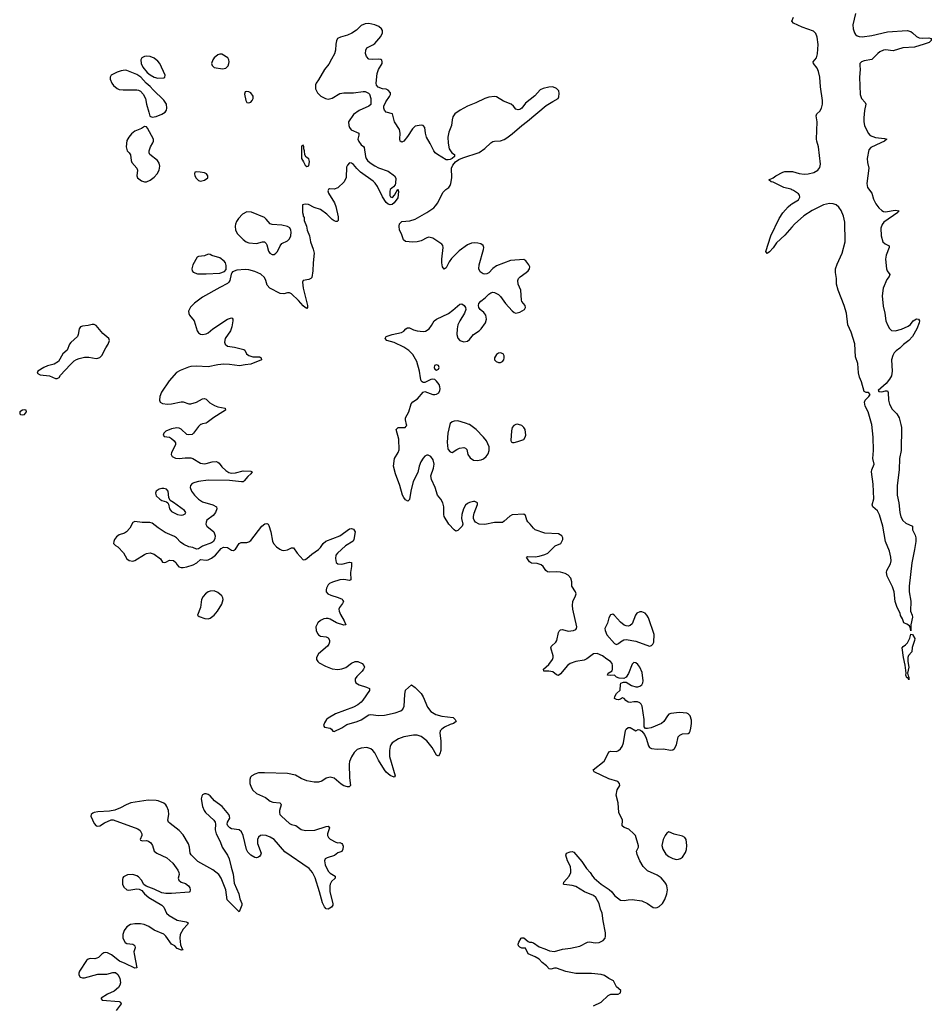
# Model space of a CAD drawing. Header units: inches. Extents: x 1449224 to 1618377, y 389895 to 532950.
# Tile 94 of 105: x 1592021 to 1601443, y 484007 to 494185. Entities that reach past the tile are written whole.
import ezdxf

# ---------------------------------------------------------------- set-up
doc = ezdxf.new("R2010")
doc.units = ezdxf.units.IN
doc.header["$MEASUREMENT"] = 0
for name, color, linetype in [('B5498', 7, 'Continuous'), ('B5499', 7, 'Continuous'), ('B6408', 7, 'Continuous'), ('B6409', 7, 'Continuous')]:
    doc.layers.add(name, color=color, linetype=linetype)

msp = doc.modelspace()

# ---------------------------------------------------------------- linework, layer by layer
at = {"layer": 'B5498', "color": 6, "elevation": 500}
for points in [[(1593892, 490000), (1593890, 489999), (1593870, 489979), (1593819, 489910), (1593802, 489898), (1593770, 489893), (1593750, 489898), (1593690, 489952), (1593670, 489962), (1593646, 489966), (1593590, 489956), (1593531, 489930), (1593511, 489910), (1593503, 489890), (1593515, 489875), (1593570, 489868), (1593590, 489856), (1593617, 489830), (1593630, 489810), (1593630, 489790), (1593590, 489712), (1593587, 489690), (1593597, 489670), (1593630, 489651), (1593670, 489648), (1593730, 489657), (1593790, 489655), (1593810, 489649), (1593890, 489602), (1593930, 489594), (1593950, 489596), (1594010, 489615), (1594050, 489618), (1594070, 489612), (1594082, 489602), (1594110, 489562), (1594150, 489523), (1594184, 489504), (1594210, 489498), (1594250, 489501), (1594330, 489520), (1594410, 489517), (1594425, 489510), (1594411, 489490), (1594378, 489462), (1594341, 489419), (1594330, 489409), (1594314, 489406), (1594190, 489422), (1593970, 489425), (1593870, 489412), (1593830, 489402), (1593804, 489390), (1593788, 489370), (1593784, 489350), (1593798, 489310), (1593828, 489270), (1593870, 489228), (1593910, 489202), (1594018, 489170), (1594054, 489150), (1594058, 489130), (1594044, 489090), (1594019, 489061), (1593956, 489010), (1593947, 488990), (1593946, 488970), (1593956, 488950), (1594026, 488890), (1594036, 488870), (1594041, 488850), (1594037, 488823), (1594025, 488790), (1594004, 488776), (1593910, 488741), (1593870, 488714), (1593850, 488713), (1593810, 488729), (1593770, 488735), (1593718, 488758), (1593683, 488783), (1593640, 488830), (1593622, 488842), (1593523, 488883), (1593451, 488931), (1593390, 488979), (1593367, 488987), (1593287, 488987), (1593210, 488998), (1593190, 488986), (1593158, 488930), (1593124, 488890), (1593104, 488876), (1593050, 488861), (1593020, 488840), (1593001, 488810), (1592993, 488790), (1592992, 488770), (1593010, 488750), (1593036, 488736), (1593095, 488675), (1593130, 488610), (1593153, 488593), (1593190, 488589), (1593210, 488596), (1593310, 488658), (1593330, 488667), (1593370, 488674), (1593410, 488660), (1593478, 488610), (1593498, 488578), (1593514, 488574), (1593530, 488578), (1593570, 488599), (1593610, 488595), (1593634, 488574), (1593649, 488549), (1593667, 488530), (1593690, 488523), (1593710, 488523), (1593750, 488529), (1593813, 488550), (1593853, 488570), (1593890, 488604), (1593950, 488599), (1593970, 488602), (1594003, 488617), (1594046, 488650), (1594103, 488717), (1594129, 488731), (1594170, 488727), (1594210, 488701), (1594230, 488696), (1594250, 488711), (1594290, 488770), (1594310, 488782), (1594370, 488779), (1594390, 488787), (1594410, 488802), (1594522, 488950), (1594553, 488973), (1594576, 488976), (1594590, 488971), (1594597, 488957), (1594618, 488890), (1594634, 488794), (1594645, 488770), (1594676, 488736), (1594710, 488710), (1594730, 488701), (1594750, 488699), (1594790, 488703), (1594830, 488725), (1594850, 488726), (1594890, 488670), (1594950, 488601), (1594970, 488603), (1594990, 488615), (1595041, 488659), (1595110, 488708), (1595131, 488730), (1595158, 488770), (1595186, 488794), (1595330, 488850), (1595430, 488921), (1595450, 488924), (1595470, 488917), (1595490, 488890), (1595473, 488810), (1595466, 488794), (1595390, 488746), (1595305, 488670), (1595290, 488650), (1595284, 488616), (1595292, 488572), (1595310, 488560), (1595350, 488558), (1595430, 488578), (1595452, 488572), (1595452, 488532), (1595440, 488470), (1595444, 488396), (1595430, 488386), (1595370, 488397), (1595330, 488395), (1595253, 488370), (1595224, 488356), (1595210, 488343), (1595193, 488310), (1595190, 488290), (1595190, 488270), (1595207, 488250), (1595236, 488236), (1595313, 488213), (1595353, 488193), (1595362, 488182), (1595367, 488170), (1595357, 488150), (1595327, 488110), (1595321, 488090), (1595323, 488070), (1595335, 488035), (1595376, 487970), (1595393, 487930), (1595370, 487926), (1595295, 487950), (1595230, 487989), (1595210, 487995), (1595190, 487996), (1595165, 487990), (1595130, 487973), (1595102, 487950), (1595083, 487910), (1595086, 487870), (1595100, 487840), (1595110, 487825), (1595130, 487813), (1595190, 487806), (1595210, 487796), (1595222, 487770), (1595222, 487750), (1595215, 487730), (1595202, 487710), (1595109, 487630), (1595089, 487590), (1595090, 487570), (1595101, 487550), (1595116, 487536), (1595182, 487502), (1595250, 487476), (1595310, 487466), (1595350, 487473), (1595393, 487487), (1595450, 487532), (1595490, 487552), (1595516, 487550), (1595559, 487530), (1595579, 487510), (1595585, 487490), (1595576, 487470), (1595559, 487450), (1595505, 487395), (1595490, 487370), (1595487, 487350), (1595495, 487330), (1595530, 487310), (1595606, 487286), (1595637, 487270), (1595638, 487250), (1595568, 487150), (1595551, 487129), (1595517, 487103), (1595470, 487079), (1595285, 487010), (1595210, 486965), (1595192, 486950), (1595170, 486917), (1595162, 486890), (1595170, 486871), (1595230, 486860), (1595244, 486850), (1595256, 486830), (1595270, 486826), (1595350, 486866), (1595401, 486899), (1595510, 486930), (1595552, 486948), (1595630, 487000), (1595650, 487002), (1595730, 486993), (1595790, 486997), (1595900, 487020), (1595959, 487041), (1595981, 487059), (1595995, 487090), (1596000, 487210), (1596007, 487253), (1596070, 487310), (1596110, 487281), (1596170, 487219), (1596190, 487184), (1596237, 487077), (1596270, 487032), (1596323, 487003), (1596385, 486985), (1596502, 486970), (1596523, 486950), (1596531, 486929), (1596505, 486910), (1596470, 486900), (1596411, 486870), (1596383, 486850), (1596368, 486832), (1596365, 486810), (1596374, 486730), (1596373, 486630), (1596365, 486595), (1596350, 486573), (1596330, 486581), (1596283, 486663), (1596229, 486729), (1596170, 486774), (1596130, 486790), (1596090, 486790), (1595990, 486772), (1595937, 486750), (1595872, 486710), (1595857, 486690), (1595850, 486670), (1595844, 486630), (1595843, 486570), (1595903, 486370), (1595890, 486353), (1595850, 486371), (1595810, 486406), (1595790, 486430), (1595730, 486530), (1595690, 486607), (1595671, 486631), (1595650, 486647), (1595610, 486660), (1595550, 486655), (1595510, 486641), (1595477, 486610), (1595450, 486566), (1595430, 486515), (1595425, 486490), (1595429, 486349), (1595439, 486270), (1595426, 486254), (1595410, 486254), (1595370, 486266), (1595342, 486282), (1595270, 486343), (1595230, 486354), (1595190, 486345), (1595145, 486315), (1595110, 486302), (1595064, 486304), (1594990, 486317), (1594930, 486340), (1594870, 486374), (1594789, 486391), (1594550, 486400), (1594490, 486398), (1594450, 486386), (1594422, 486370), (1594407, 486353), (1594399, 486330), (1594400, 486290), (1594413, 486250), (1594430, 486222), (1594470, 486185), (1594563, 486143), (1594610, 486105), (1594636, 486096), (1594708, 486088), (1594719, 486079), (1594724, 486070), (1594706, 486010), (1594705, 485990), (1594711, 485970), (1594726, 485950), (1594810, 485876), (1594830, 485866), (1594874, 485854), (1594930, 485814), (1594975, 485805), (1595072, 485808), (1595190, 485846), (1595210, 485847), (1595222, 485830), (1595204, 485770), (1595204, 485750), (1595213, 485730), (1595230, 485715), (1595290, 485682), (1595310, 485675), (1595330, 485678), (1595350, 485670), (1595359, 485659), (1595363, 485643), (1595362, 485610), (1595352, 485588), (1595310, 485573), (1595275, 485545), (1595198, 485522), (1595179, 485510), (1595172, 485490), (1595178, 485450), (1595210, 485383), (1595230, 485363), (1595282, 485330), (1595282, 485310), (1595245, 485275), (1595230, 485250), (1595226, 485230), (1595228, 485168), (1595259, 485050), (1595259, 485030), (1595245, 485010), (1595210, 484989), (1595190, 484994), (1595170, 485013), (1595150, 485054), (1595121, 485170), (1595075, 485315), (1595047, 485370), (1595012, 485412), (1594763, 485583), (1594650, 485711), (1594610, 485736), (1594570, 485750), (1594530, 485754), (1594510, 485750), (1594490, 485736), (1594478, 485710), (1594479, 485670), (1594516, 485570), (1594510, 485550), (1594502, 485538), (1594490, 485526), (1594470, 485520), (1594450, 485524), (1594410, 485550), (1594380, 485580), (1594366, 485606), (1594332, 485752), (1594314, 485790), (1594289, 485809), (1594210, 485822), (1594192, 485830), (1594181, 485841), (1594173, 485850), (1594167, 485870), (1594170, 485890), (1594193, 485930), (1594191, 485950), (1594182, 485970), (1594113, 486053), (1594033, 486110), (1593990, 486163), (1593970, 486176), (1593950, 486183), (1593930, 486181), (1593910, 486171), (1593902, 486158), (1593898, 486130), (1593909, 486050), (1593926, 486010), (1593940, 485990), (1594026, 485910), (1594040, 485890), (1594046, 485870), (1594043, 485810), (1594052, 485770), (1594092, 485690), (1594115, 485630), (1594168, 485548), (1594187, 485510), (1594205, 485425), (1594229, 485351), (1594239, 485259), (1594286, 485150), (1594297, 485097), (1594316, 485050), (1594317, 485030), (1594290, 484962), (1594165, 485085), (1594150, 485190), (1594103, 485310), (1594078, 485350), (1594017, 485397), (1593863, 485483), (1593792, 485552), (1593782, 485570), (1593776, 485630), (1593767, 485667), (1593710, 485759), (1593670, 485805), (1593575, 485875), (1593560, 485890), (1593552, 485910), (1593563, 485970), (1593559, 486010), (1593543, 486050), (1593530, 486070), (1593510, 486085), (1593452, 486110), (1593430, 486115), (1593350, 486117), (1593170, 486089), (1593120, 486070), (1593062, 486038), (1593006, 486014), (1592950, 486004), (1592830, 485997), (1592790, 485991), (1592776, 485984), (1592759, 485970), (1592757, 485950), (1592790, 485876), (1592811, 485851), (1592830, 485848), (1592850, 485853), (1592897, 485883), (1592967, 485913), (1592987, 485913), (1593241, 485821), (1593265, 485805), (1593285, 485770), (1593285, 485750), (1593266, 485710), (1593270, 485703), (1593290, 485695), (1593330, 485699), (1593353, 485693), (1593375, 485675), (1593393, 485650), (1593411, 485590), (1593438, 485570), (1593542, 485522), (1593604, 485464), (1593655, 485395), (1593667, 485370), (1593670, 485350), (1593660, 485310), (1593665, 485290), (1593690, 485270), (1593734, 485254), (1593764, 485230), (1593778, 485210), (1593783, 485190), (1593779, 485170), (1593773, 485167), (1593590, 485151), (1593530, 485153), (1593490, 485160), (1593410, 485198), (1593327, 485227), (1593305, 485245), (1593279, 485290), (1593250, 485325), (1593230, 485336), (1593190, 485347), (1593136, 485344), (1593094, 485326), (1593086, 485314), (1593083, 485297), (1593085, 485250), (1593099, 485219), (1593130, 485190), (1593150, 485187), (1593230, 485201), (1593257, 485197), (1593284, 485184), (1593310, 485148), (1593354, 485110), (1593490, 485030), (1593510, 485010), (1593540, 484950), (1593565, 484925), (1593650, 484878), (1593740, 484860), (1593761, 484850), (1593757, 484830), (1593710, 484785), (1593681, 484730), (1593677, 484690), (1593683, 484623), (1593700, 484580), (1593711, 484570), (1593693, 484567), (1593650, 484585), (1593625, 484610), (1593590, 484630), (1593530, 484712), (1593510, 484732), (1593410, 484773), (1593355, 484810), (1593306, 484830), (1593270, 484838), (1593210, 484840), (1593167, 484830), (1593130, 484808), (1593100, 484770), (1593088, 484730), (1593088, 484690), (1593110, 484645), (1593130, 484635), (1593189, 484629), (1593202, 484622), (1593212, 484610), (1593213, 484590), (1593202, 484550), (1593204, 484530), (1593230, 484384), (1593210, 484380), (1593110, 484430), (1593051, 484451), (1592970, 484519), (1592930, 484540), (1592910, 484542), (1592890, 484538), (1592870, 484526), (1592834, 484490), (1592818, 484482), (1592798, 484478), (1592750, 484479), (1592730, 484473), (1592710, 484461), (1592640, 484350), (1592632, 484330), (1592632, 484312), (1592646, 484286), (1592670, 484280), (1592690, 484280), (1592830, 484319), (1592922, 484318), (1592985, 484335), (1593010, 484335), (1593036, 484316), (1593056, 484276), (1593062, 484230), (1593056, 484204), (1593041, 484179), (1592997, 484143), (1592928, 484110), (1592862, 484070), (1592862, 484062), (1592874, 484050), (1593050, 484036), (1593064, 484030), (1593069, 484010), (1593017, 483943)], [(1597950, 483990), (1598032, 484030), (1598103, 484097), (1598131, 484111), (1598206, 484110), (1598230, 484127), (1598233, 484150), (1598189, 484189), (1598159, 484250), (1598110, 484273), (1598064, 484304), (1598030, 484316), (1597930, 484326), (1597770, 484325), (1597667, 484347), (1597570, 484380), (1597550, 484380), (1597510, 484370), (1597495, 484375), (1597465, 484405), (1597420, 484440), (1597390, 484473), (1597350, 484496), (1597275, 484530), (1597250, 484587), (1597210, 484586), (1597190, 484596), (1597176, 484610), (1597174, 484630), (1597180, 484650), (1597203, 484690), (1597210, 484695), (1597230, 484693), (1597275, 484655), (1597290, 484649), (1597310, 484650), (1597330, 484642), (1597390, 484601), (1597450, 484581), (1597498, 484558), (1597550, 484552), (1597630, 484577), (1597714, 484586), (1597810, 484608), (1597890, 484648), (1597910, 484653), (1597970, 484642), (1598010, 484647), (1598053, 484667), (1598071, 484689), (1598077, 484710), (1598074, 484746), (1598051, 484870), (1598042, 484950), (1598024, 484990), (1598010, 485050), (1597975, 485110), (1597950, 485133), (1597858, 485170), (1597770, 485225), (1597730, 485236), (1597650, 485245), (1597641, 485250), (1597646, 485270), (1597701, 485330), (1597716, 485370), (1597719, 485390), (1597715, 485430), (1597682, 485490), (1597665, 485550), (1597672, 485568), (1597710, 485582), (1597730, 485586), (1597750, 485581), (1597830, 485482), (1597880, 485410), (1597918, 485370), (1597940, 485330), (1597957, 485310), (1598030, 485250), (1598114, 485194), (1598140, 485170), (1598170, 485130), (1598230, 485082), (1598270, 485080), (1598310, 485088), (1598350, 485091), (1598450, 485076), (1598509, 485049), (1598570, 485008), (1598590, 485004), (1598610, 485007), (1598630, 485019), (1598666, 485050), (1598689, 485090), (1598711, 485150), (1598717, 485190), (1598710, 485230), (1598701, 485250), (1598690, 485270), (1598650, 485315), (1598610, 485341), (1598510, 485386), (1598464, 485430), (1598430, 485490), (1598404, 485556), (1598397, 485590), (1598415, 485630), (1598415, 485645), (1598385, 485750), (1598369, 485770), (1598316, 485816), (1598270, 485834), (1598247, 485850), (1598250, 485910), (1598213, 485990), (1598208, 486088), (1598186, 486170), (1598196, 486224), (1598225, 486270), (1598221, 486290), (1598202, 486310), (1598110, 486336), (1597958, 486410), (1597949, 486430), (1598061, 486519), (1598077, 486543), (1598110, 486615), (1598130, 486625), (1598190, 486621), (1598210, 486630), (1598231, 486649), (1598247, 486673), (1598262, 486710), (1598284, 486836), (1598290, 486851), (1598310, 486868), (1598330, 486868), (1598390, 486835), (1598414, 486846), (1598430, 486844), (1598451, 486831), (1598477, 486797), (1598497, 486757), (1598519, 486679), (1598530, 486663), (1598550, 486651), (1598610, 486645), (1598670, 486647), (1598750, 486634), (1598770, 486637), (1598790, 486651), (1598808, 486690), (1598828, 486770), (1598845, 486790), (1598870, 486803), (1598930, 486807), (1598943, 486817), (1598951, 486830), (1598959, 486861), (1598965, 486910), (1598964, 486944), (1598950, 486990), (1598930, 487009), (1598916, 487016), (1598842, 487022), (1598750, 487014), (1598730, 487005), (1598715, 486990), (1598679, 486930), (1598654, 486910), (1598546, 486866), (1598510, 486857), (1598490, 486859), (1598474, 486874), (1598476, 486950), (1598454, 487090), (1598444, 487110), (1598430, 487124), (1598408, 487132), (1598367, 487133), (1598330, 487127), (1598310, 487131), (1598287, 487147), (1598270, 487167), (1598250, 487176), (1598230, 487161), (1598210, 487154), (1598190, 487156), (1598170, 487169), (1598171, 487190), (1598190, 487220), (1598227, 487253), (1598229, 487311), (1598235, 487325), (1598263, 487337), (1598290, 487336), (1598343, 487303), (1598390, 487289), (1598410, 487288), (1598430, 487295), (1598451, 487310), (1598462, 487330), (1598466, 487350), (1598455, 487435), (1598430, 487490), (1598410, 487521), (1598390, 487538), (1598370, 487540), (1598350, 487524), (1598314, 487426), (1598290, 487389), (1598266, 487374), (1598217, 487377), (1598190, 487389), (1598170, 487409), (1598130, 487404), (1598098, 487410), (1598104, 487430), (1598145, 487455), (1598149, 487471), (1598149, 487509), (1598144, 487530), (1598129, 487550), (1598090, 487573), (1598046, 487610), (1597990, 487632), (1597950, 487629), (1597882, 487578), (1597856, 487564), (1597770, 487549), (1597711, 487529), (1597684, 487510), (1597610, 487422), (1597590, 487407), (1597570, 487412), (1597530, 487442), (1597490, 487449), (1597438, 487450), (1597434, 487470), (1597490, 487518), (1597527, 487570), (1597535, 487590), (1597536, 487610), (1597512, 487690), (1597517, 487710), (1597564, 487750), (1597574, 487766), (1597590, 487850), (1597596, 487864), (1597610, 487879), (1597630, 487881), (1597690, 487865), (1597746, 487870), (1597770, 487881), (1597777, 487890), (1597781, 487910), (1597738, 488090), (1597733, 488130), (1597737, 488170), (1597767, 488230), (1597772, 488250), (1597767, 488270), (1597728, 488328), (1597727, 488373), (1597718, 488410), (1597690, 488443), (1597659, 488459), (1597610, 488473), (1597570, 488476), (1597493, 488473), (1597476, 488476), (1597458, 488490), (1597432, 488532), (1597410, 488550), (1597370, 488563), (1597310, 488568), (1597290, 488581), (1597268, 488610), (1597259, 488630), (1597270, 488636), (1597350, 488633), (1597390, 488640), (1597450, 488656), (1597480, 488670), (1597554, 488746), (1597615, 488770), (1597633, 488810), (1597634, 488830), (1597626, 488850), (1597590, 488870), (1597450, 488877), (1597350, 488913), (1597330, 488928), (1597298, 488970), (1597274, 488994), (1597263, 489010), (1597250, 489060), (1597230, 489072), (1597110, 489066), (1597086, 489054), (1597030, 489000), (1597010, 488988), (1596930, 488988), (1596830, 488967), (1596769, 488969), (1596732, 488992), (1596718, 489010), (1596711, 489030), (1596710, 489050), (1596717, 489083), (1596752, 489172), (1596752, 489192), (1596725, 489205), (1596710, 489205), (1596670, 489194), (1596650, 489185), (1596630, 489166), (1596608, 489130), (1596590, 489070), (1596589, 489029), (1596600, 488970), (1596593, 488950), (1596550, 488906), (1596530, 488898), (1596510, 488910), (1596456, 488970), (1596408, 489048), (1596403, 489070), (1596404, 489150), (1596396, 489190), (1596373, 489230), (1596340, 489270), (1596314, 489350), (1596276, 489430), (1596272, 489470), (1596298, 489550), (1596304, 489590), (1596296, 489636), (1596271, 489670), (1596242, 489682), (1596230, 489682), (1596210, 489674), (1596190, 489651), (1596167, 489613), (1596150, 489570), (1596135, 489505), (1596087, 489410), (1596062, 489310), (1596050, 489226), (1596031, 489209), (1596010, 489222), (1595990, 489244), (1595976, 489270), (1595950, 489368), (1595904, 489490), (1595884, 489570), (1595896, 489650), (1595933, 489710), (1595942, 489738), (1595938, 489850), (1595913, 489950), (1595932, 489968), (1596006, 489970), (1596017, 489983), (1596021, 489990), (1596019, 490000)], [(1596468, 490000), (1596447, 489910), (1596438, 489818), (1596445, 489750), (1596450, 489741), (1596470, 489717), (1596490, 489711), (1596538, 489742), (1596566, 489754), (1596610, 489761), (1596630, 489757), (1596643, 489743), (1596654, 489690), (1596676, 489656), (1596710, 489633), (1596750, 489628), (1596790, 489635), (1596814, 489646), (1596843, 489670), (1596862, 489698), (1596873, 489730), (1596873, 489770), (1596846, 489830), (1596816, 489870), (1596739, 489950), (1596670, 489999), (1596668, 490000)], [(1597153, 490000), (1597150, 490000), (1597129, 489991), (1597112, 489968), (1597104, 489936), (1597096, 489836), (1597102, 489822), (1597113, 489813), (1597130, 489813), (1597170, 489826), (1597230, 489846), (1597246, 489870), (1597251, 489890), (1597245, 489950), (1597233, 489970), (1597210, 489991), (1597176, 490000)]]:
    msp.add_lwpolyline(points, dxfattribs=at)
for points in [[(1593510, 489339), (1593490, 489339), (1593462, 489330), (1593432, 489310), (1593423, 489290), (1593430, 489263), (1593470, 489227), (1593490, 489216), (1593540, 489200), (1593551, 489191), (1593558, 489178), (1593569, 489130), (1593590, 489102), (1593652, 489070), (1593690, 489064), (1593710, 489067), (1593730, 489078), (1593739, 489090), (1593724, 489110), (1593610, 489195), (1593575, 489215), (1593564, 489244), (1593555, 489310), (1593538, 489330)], [(1594030, 488280), (1593990, 488279), (1593970, 488270), (1593942, 488250), (1593919, 488221), (1593901, 488190), (1593890, 488110), (1593858, 488030), (1593876, 488016), (1593934, 487994), (1593970, 487991), (1593990, 487999), (1594032, 488030), (1594066, 488070), (1594110, 488142), (1594125, 488190), (1594121, 488210), (1594110, 488230), (1594070, 488262)], [(1598450, 488063), (1598430, 488062), (1598400, 488050), (1598384, 488030), (1598350, 487939), (1598330, 487921), (1598310, 487916), (1598290, 487918), (1598270, 487927), (1598230, 487958), (1598170, 488027), (1598150, 488038), (1598129, 488031), (1598110, 488001), (1598095, 487945), (1598070, 487890), (1598072, 487870), (1598090, 487826), (1598170, 487737), (1598190, 487727), (1598210, 487735), (1598230, 487754), (1598265, 487775), (1598290, 487777), (1598390, 487760), (1598530, 487710), (1598550, 487715), (1598565, 487730), (1598574, 487750), (1598578, 487830), (1598520, 488000), (1598502, 488030), (1598485, 488050)], [(1598730, 485789), (1598710, 485775), (1598691, 485750), (1598670, 485710), (1598657, 485650), (1598667, 485610), (1598699, 485559), (1598730, 485533), (1598770, 485513), (1598810, 485505), (1598830, 485508), (1598850, 485514), (1598872, 485528), (1598904, 485576), (1598913, 485607), (1598917, 485650), (1598910, 485710), (1598896, 485730), (1598870, 485744), (1598784, 485764)]]:
    msp.add_lwpolyline(points, close=True, dxfattribs=at)
at = {"layer": 'B5499', "color": 6}
for points, elevation in [([(1596019, 490000), (1596008, 490048), (1596010, 490070), (1596043, 490130), (1596066, 490214), (1596086, 490234), (1596133, 490267), (1596190, 490335), (1596210, 490341), (1596290, 490310), (1596311, 490309), (1596330, 490314), (1596352, 490328), (1596364, 490350), (1596367, 490370), (1596365, 490390), (1596355, 490415), (1596330, 490449), (1596310, 490464), (1596290, 490469), (1596270, 490465), (1596210, 490433), (1596190, 490433), (1596180, 490440), (1596172, 490452), (1596163, 490483), (1596154, 490550), (1596125, 490650), (1596083, 490723), (1596044, 490764), (1595990, 490801), (1595890, 490847), (1595814, 490870), (1595797, 490890), (1595809, 490910), (1595870, 490932), (1595968, 490952), (1595990, 490965), (1596011, 490989), (1596030, 491000), (1596050, 490999), (1596090, 490980), (1596130, 490969), (1596190, 490961), (1596215, 490965), (1596252, 490988), (1596278, 491022), (1596306, 491070), (1596329, 491090), (1596453, 491147), (1596499, 491181), (1596570, 491243), (1596590, 491246), (1596616, 491230), (1596627, 491210), (1596631, 491190), (1596619, 491150), (1596569, 491071), (1596550, 491030), (1596542, 490990), (1596540, 490930), (1596550, 490891), (1596570, 490869), (1596610, 490856), (1596650, 490863), (1596670, 490878), (1596712, 490930), (1596771, 490969), (1596791, 490989), (1596834, 491050), (1596845, 491090), (1596838, 491130), (1596817, 491157), (1596781, 491190), (1596767, 491210), (1596764, 491230), (1596767, 491250), (1596786, 491274), (1596832, 491308), (1596871, 491349), (1596890, 491362), (1596910, 491368), (1596930, 491365), (1596970, 491343), (1596990, 491324), (1597041, 491250), (1597110, 491174), (1597130, 491159), (1597150, 491152), (1597190, 491161), (1597237, 491190), (1597249, 491210), (1597244, 491230), (1597212, 491270), (1597206, 491286), (1597200, 491390), (1597174, 491450), (1597169, 491490), (1597178, 491510), (1597193, 491527), (1597257, 491570), (1597277, 491590), (1597289, 491610), (1597292, 491630), (1597284, 491650), (1597253, 491693), (1597230, 491705), (1597095, 491695), (1596950, 491641), (1596910, 491611), (1596871, 491569), (1596850, 491556), (1596830, 491553), (1596810, 491556), (1596779, 491579), (1596765, 491610), (1596771, 491650), (1596816, 491810), (1596818, 491830), (1596810, 491850), (1596787, 491867), (1596755, 491875), (1596723, 491877), (1596690, 491873), (1596650, 491857), (1596564, 491796), (1596485, 491715), (1596459, 491681), (1596430, 491621), (1596407, 491607), (1596392, 491630), (1596385, 491670), (1596383, 491710), (1596397, 491830), (1596395, 491850), (1596385, 491865), (1596290, 491926), (1596250, 491936), (1596229, 491931), (1596170, 491899), (1596130, 491887), (1596084, 491884), (1596010, 491892), (1595987, 491910), (1595968, 491970), (1595948, 492010), (1595942, 492050), (1595947, 492073), (1595970, 492099), (1596054, 492106), (1596110, 492124), (1596229, 492191), (1596300, 492240), (1596320, 492260), (1596341, 492290), (1596376, 492364), (1596399, 492401), (1596426, 492430), (1596455, 492450), (1596471, 492470), (1596478, 492490), (1596486, 492550), (1596484, 492650), (1596499, 492681), (1596526, 492714), (1596561, 492739), (1596602, 492758), (1596770, 492813), (1596828, 492852), (1596889, 492911), (1596910, 492924), (1596930, 492929), (1596990, 492933), (1597030, 492947), (1597057, 492963), (1597110, 493003), (1597210, 493090), (1597270, 493134), (1597462, 493298), (1597530, 493340), (1597588, 493370), (1597594, 493386), (1597597, 493423), (1597592, 493450), (1597570, 493472), (1597530, 493490), (1597490, 493487), (1597430, 493475), (1597402, 493458), (1597344, 493396), (1597250, 493320), (1597211, 493269), (1597190, 493256), (1597172, 493252), (1597150, 493261), (1597126, 493290), (1597101, 493310), (1597023, 493343), (1596950, 493387), (1596930, 493392), (1596870, 493384), (1596830, 493371), (1596736, 493324), (1596650, 493292), (1596574, 493250), (1596520, 493210), (1596499, 493181), (1596490, 493150), (1596483, 493090), (1596458, 493022), (1596447, 492970), (1596449, 492909), (1596460, 492850), (1596487, 492807), (1596514, 492790), (1596515, 492770), (1596491, 492749), (1596470, 492740), (1596450, 492735), (1596430, 492737), (1596338, 492790), (1596315, 492810), (1596300, 492830), (1596265, 492905), (1596227, 492970), (1596216, 493010), (1596210, 493070), (1596190, 493090), (1596170, 493094), (1596110, 493084), (1596082, 493058), (1596030, 492976), (1595990, 492929), (1595970, 492919), (1595954, 492930), (1595950, 492950), (1595953, 493010), (1595947, 493050), (1595896, 493130), (1595873, 493210), (1595810, 493229), (1595793, 493250), (1595784, 493270), (1595785, 493290), (1595804, 493336), (1595844, 493390), (1595853, 493410), (1595853, 493430), (1595830, 493457), (1595810, 493465), (1595770, 493469), (1595726, 493486), (1595709, 493509), (1595704, 493530), (1595716, 493630), (1595731, 493669), (1595766, 493730), (1595769, 493750), (1595765, 493765), (1595754, 493774), (1595730, 493778), (1595670, 493772), (1595630, 493776), (1595604, 493804), (1595595, 493835), (1595598, 493870), (1595608, 493892), (1595670, 493924), (1595690, 493940), (1595755, 494010), (1595772, 494050), (1595772, 494072), (1595761, 494090), (1595734, 494114), (1595690, 494133), (1595630, 494146), (1595590, 494141), (1595550, 494126), (1595503, 494077), (1595454, 494046), (1595410, 494025), (1595336, 494004), (1595306, 493990), (1595294, 493966), (1595287, 493930), (1595285, 493870), (1595276, 493830), (1595243, 493777), (1595216, 493724), (1595173, 493670), (1595110, 493562), (1595085, 493530), (1595078, 493510), (1595078, 493470), (1595098, 493430), (1595135, 493395), (1595181, 493370), (1595210, 493364), (1595250, 493373), (1595330, 493421), (1595370, 493430), (1595470, 493430), (1595570, 493444), (1595590, 493441), (1595625, 493425), (1595635, 493415), (1595651, 493371), (1595651, 493309), (1595631, 493289), (1595530, 493246), (1595470, 493203), (1595421, 493130), (1595423, 493090), (1595430, 493070), (1595447, 493047), (1595525, 493010), (1595527, 492990), (1595515, 492950), (1595525, 492925), (1595550, 492891), (1595574, 492874), (1595582, 492862), (1595594, 492770), (1595601, 492750), (1595615, 492730), (1595644, 492704), (1595693, 492673), (1595730, 492654), (1595830, 492618), (1595895, 492570), (1595908, 492548), (1595906, 492494), (1595901, 492479), (1595883, 492457), (1595851, 492430), (1595845, 492410), (1595848, 492368), (1595855, 492355), (1595873, 492347), (1595895, 492370), (1595930, 492434), (1595936, 492410), (1595930, 492344), (1595890, 492290), (1595870, 492275), (1595850, 492270), (1595830, 492278), (1595810, 492295), (1595770, 492352), (1595720, 492460), (1595696, 492496), (1595675, 492515), (1595544, 492610), (1595505, 492645), (1595470, 492689), (1595450, 492701), (1595430, 492704), (1595410, 492682), (1595400, 492660), (1595395, 492555), (1595375, 492510), (1595310, 492445), (1595270, 492434), (1595224, 492436), (1595212, 492428), (1595205, 492415), (1595211, 492390), (1595273, 492293), (1595290, 492252), (1595313, 492147), (1595311, 492109), (1595302, 492098), (1595290, 492097), (1595270, 492105), (1595250, 492118), (1595196, 492176), (1595130, 492222), (1595063, 492243), (1595007, 492273), (1594970, 492279), (1594945, 492270), (1594945, 492190), (1594952, 492168), (1594952, 492152), (1594960, 492140), (1594962, 492110), (1594985, 492050), (1594991, 492010), (1595016, 491950), (1595027, 491890), (1595054, 491814), (1595063, 491770), (1595053, 491670), (1595050, 491590), (1595039, 491521), (1595030, 491510), (1595010, 491499), (1594951, 491489), (1594944, 491470), (1594950, 491410), (1594995, 491230), (1594997, 491210), (1594990, 491199), (1594970, 491208), (1594950, 491226), (1594901, 491281), (1594830, 491350), (1594810, 491360), (1594790, 491362), (1594750, 491350), (1594713, 491353), (1594608, 491408), (1594580, 491440), (1594565, 491490), (1594550, 491521), (1594514, 491554), (1594450, 491582), (1594390, 491600), (1594350, 491604), (1594264, 491596), (1594222, 491579), (1594212, 491568), (1594207, 491553), (1594194, 491490), (1594184, 491470), (1594170, 491457), (1594090, 491417), (1593910, 491315), (1593827, 491253), (1593787, 491213), (1593766, 491170), (1593768, 491148), (1593776, 491130), (1593825, 491070), (1593855, 490970), (1593870, 490947), (1593890, 490935), (1593912, 490932), (1593950, 490938), (1593970, 490949), (1594016, 490990), (1594170, 491088), (1594210, 491104), (1594218, 491098), (1594224, 491090), (1594224, 491070), (1594215, 491010), (1594199, 490970), (1594143, 490890), (1594137, 490850), (1594144, 490830), (1594170, 490810), (1594241, 490801), (1594336, 490776), (1594348, 490768), (1594365, 490730), (1594390, 490713), (1594430, 490701), (1594500, 490700), (1594516, 490690), (1594519, 490670), (1594410, 490623), (1594350, 490618), (1594294, 490606), (1594190, 490621), (1594130, 490623), (1594070, 490617), (1593970, 490596), (1593850, 490602), (1593790, 490599), (1593766, 490594), (1593680, 490560), (1593641, 490539), (1593565, 490450), (1593485, 490335), (1593468, 490288), (1593467, 490250), (1593473, 490230), (1593497, 490217), (1593550, 490212), (1593590, 490214), (1593690, 490234), (1593710, 490233), (1593770, 490215), (1593790, 490215), (1593849, 490230), (1593910, 490264), (1593930, 490268), (1593950, 490262), (1593985, 490225), (1594035, 490195), (1594070, 490182), (1594146, 490170), (1594148, 490150), (1594122, 490130), (1594027, 490073), (1593960, 490020), (1593950, 490014), (1593910, 490008), (1593892, 490000)], 500), ([(1600000, 492427), (1599990, 492432), (1599920, 492450), (1599810, 492505), (1599787, 492510), (1599765, 492530), (1599809, 492550), (1599836, 492570), (1599908, 492610), (1599930, 492616), (1600000, 492614)], 400), ([(1600000, 492040), (1599930, 491958), (1599843, 491877), (1599810, 491827), (1599770, 491784), (1599748, 491768), (1599733, 491790), (1599783, 491950), (1599870, 492131), (1599910, 492189), (1599965, 492250), (1599990, 492274), (1600000, 492280)], 400), ([(1596668, 490000), (1596630, 490015), (1596550, 490037), (1596510, 490035), (1596490, 490029), (1596470, 490009), (1596468, 490000)], 500), ([(1597176, 490000), (1597170, 490002), (1597153, 490000)], 500)]:
    msp.add_lwpolyline(points, dxfattribs=dict(at, elevation=elevation))
at = {"layer": 'B5499', "color": 6, "elevation": 500}
for points in [[(1593330, 493806), (1593310, 493803), (1593284, 493790), (1593272, 493768), (1593277, 493730), (1593295, 493695), (1593340, 493640), (1593370, 493614), (1593410, 493590), (1593450, 493581), (1593510, 493583), (1593522, 493590), (1593525, 493610), (1593470, 493730), (1593450, 493756), (1593410, 493788), (1593370, 493804)], [(1594110, 493827), (1594090, 493827), (1594070, 493820), (1594031, 493790), (1594016, 493770), (1594003, 493730), (1594010, 493712), (1594030, 493692), (1594118, 493678), (1594150, 493683), (1594174, 493706), (1594183, 493730), (1594186, 493750), (1594183, 493770), (1594172, 493792)], [(1593110, 493663), (1593070, 493656), (1593030, 493643), (1592967, 493610), (1592956, 493590), (1592957, 493570), (1592972, 493530), (1592990, 493503), (1593030, 493472), (1593050, 493464), (1593090, 493458), (1593230, 493460), (1593250, 493457), (1593270, 493447), (1593296, 493416), (1593320, 493370), (1593331, 493310), (1593357, 493230), (1593366, 493186), (1593390, 493176), (1593430, 493185), (1593491, 493209), (1593525, 493230), (1593538, 493250), (1593542, 493270), (1593537, 493310), (1593510, 493352), (1593399, 493459), (1593370, 493493), (1593327, 493527), (1593272, 493592), (1593230, 493619), (1593130, 493660)], [(1594370, 493442), (1594350, 493438), (1594346, 493414), (1594358, 493350), (1594370, 493328), (1594390, 493324), (1594410, 493331), (1594425, 493350), (1594434, 493370), (1594433, 493393), (1594410, 493429), (1594390, 493439)], [(1593310, 493082), (1593279, 493061), (1593210, 493033), (1593175, 493005), (1593148, 492970), (1593130, 492935), (1593122, 492870), (1593131, 492830), (1593151, 492810), (1593166, 492786), (1593174, 492730), (1593181, 492710), (1593232, 492650), (1593237, 492630), (1593233, 492570), (1593240, 492550), (1593280, 492520), (1593310, 492510), (1593330, 492510), (1593370, 492525), (1593410, 492556), (1593443, 492590), (1593464, 492630), (1593469, 492670), (1593461, 492701), (1593446, 492730), (1593365, 492790), (1593359, 492810), (1593360, 492830), (1593373, 492870), (1593397, 492910), (1593404, 492930), (1593404, 492950), (1593342, 493062), (1593330, 493078)], [(1594950, 492886), (1594938, 492882), (1594934, 492870), (1594932, 492750), (1594956, 492716), (1594970, 492682), (1594990, 492666), (1595010, 492674), (1595018, 492718), (1595010, 492746), (1594983, 492763), (1594968, 492788), (1594966, 492830), (1594958, 492850), (1594958, 492870)], [(1593850, 492612), (1593831, 492609), (1593828, 492590), (1593831, 492570), (1593846, 492546), (1593870, 492521), (1593890, 492516), (1593930, 492527), (1593964, 492550), (1593965, 492570), (1593953, 492590), (1593930, 492603), (1593886, 492610)], [(1594370, 492198), (1594324, 492176), (1594283, 492130), (1594263, 492097), (1594253, 492070), (1594248, 492050), (1594252, 492010), (1594272, 491970), (1594330, 491911), (1594362, 491890), (1594390, 491878), (1594470, 491870), (1594530, 491887), (1594550, 491887), (1594570, 491870), (1594577, 491857), (1594591, 491791), (1594605, 491770), (1594630, 491757), (1594650, 491759), (1594670, 491770), (1594686, 491790), (1594712, 491848), (1594729, 491871), (1594790, 491900), (1594810, 491920), (1594822, 491950), (1594827, 491987), (1594824, 492010), (1594813, 492033), (1594788, 492048), (1594730, 492062), (1594630, 492066), (1594610, 492076), (1594570, 492123), (1594550, 492139), (1594416, 492196)], [(1593970, 491761), (1593930, 491742), (1593870, 491738), (1593855, 491730), (1593812, 491650), (1593799, 491610), (1593803, 491590), (1593814, 491574), (1593858, 491558), (1593950, 491557), (1594090, 491566), (1594137, 491583), (1594156, 491604), (1594156, 491644), (1594148, 491670), (1594135, 491690), (1594090, 491723), (1594008, 491748), (1593990, 491758)], [(1592770, 491034), (1592730, 491023), (1592670, 491018), (1592648, 491010), (1592636, 490990), (1592627, 490930), (1592617, 490910), (1592550, 490848), (1592537, 490830), (1592512, 490768), (1592468, 490730), (1592423, 490650), (1592376, 490624), (1592310, 490606), (1592271, 490590), (1592207, 490550), (1592201, 490530), (1592233, 490513), (1592330, 490502), (1592390, 490477), (1592410, 490474), (1592430, 490487), (1592444, 490510), (1592543, 490617), (1592583, 490657), (1592607, 490673), (1592636, 490684), (1592690, 490695), (1592735, 490695), (1592810, 490682), (1592830, 490685), (1592850, 490694), (1592870, 490713), (1592910, 490791), (1592937, 490830), (1592950, 490870), (1592942, 490890), (1592882, 490942), (1592810, 491023), (1592790, 491033)], [(1596990, 490741), (1596970, 490736), (1596950, 490722), (1596930, 490690), (1596930, 490670), (1596944, 490650), (1596970, 490640), (1596990, 490642), (1597010, 490652), (1597024, 490670), (1597030, 490690), (1597028, 490710), (1597018, 490730)], [(1596330, 490618), (1596309, 490611), (1596305, 490590), (1596310, 490572), (1596330, 490561), (1596350, 490572), (1596356, 490590), (1596349, 490610)], [(1592070, 490152), (1592050, 490149), (1592023, 490130), (1592021, 490110), (1592030, 490103), (1592050, 490099), (1592070, 490104), (1592092, 490130), (1592089, 490149)]]:
    msp.add_lwpolyline(points, close=True, dxfattribs=at)
at = {"layer": 'B6408', "color": 6, "elevation": 400}
msp.add_lwpolyline([(1601127, 490000), (1601134, 489970), (1601133, 489730), (1601114, 489650), (1601112, 489532), (1601091, 489370), (1601090, 489270), (1601107, 489190), (1601117, 489090), (1601127, 489047), (1601149, 489009), (1601180, 488980), (1601250, 488950), (1601248, 488910), (1601277, 488856), (1601283, 488830), (1601282, 488790), (1601270, 488709), (1601241, 488570), (1601215, 488330), (1601215, 488270), (1601230, 488174), (1601228, 488070), (1601244, 488030), (1601247, 488010), (1601233, 487930), (1601230, 487866), (1601229, 487890), (1601219, 487919), (1601190, 487937), (1601158, 487950), (1601144, 487990), (1601125, 488025), (1601120, 488050), (1601090, 488110), (1601071, 488169), (1601059, 488270), (1601043, 488323), (1600988, 488432), (1600981, 488470), (1600983, 488490), (1601021, 488559), (1601029, 488590), (1601025, 488630), (1601010, 488690), (1600970, 488789), (1600942, 488950), (1600907, 489067), (1600887, 489107), (1600840, 489150), (1600832, 489170), (1600849, 489231), (1600843, 489383), (1600826, 489510), (1600830, 489533), (1600851, 489590), (1600837, 489650), (1600845, 489730), (1600841, 489870), (1600827, 490000)], dxfattribs=at)
msp.add_lwpolyline([(1601210, 487362), (1601200, 487380), (1601190, 487383), (1601181, 487410), (1601184, 487430), (1601172, 487512), (1601154, 487590), (1601142, 487690), (1601153, 487706), (1601178, 487722), (1601196, 487744), (1601220, 487790), (1601230, 487834), (1601250, 487831), (1601272, 487788), (1601270, 487769), (1601246, 487694), (1601242, 487650), (1601209, 487611), (1601202, 487590), (1601201, 487550), (1601210, 487490), (1601196, 487430), (1601203, 487403), (1601212, 487390)], close=True, dxfattribs=at)
at = {"layer": 'B6409', "color": 6, "elevation": 400}
for points in [[(1600658, 494250), (1600633, 494130), (1600634, 494090), (1600648, 494050), (1600661, 494030), (1600678, 494018), (1600696, 494010), (1600730, 494007), (1600830, 494021), (1600990, 494058), (1601192, 494072), (1601230, 494062), (1601250, 494050), (1601291, 494011), (1601317, 493997), (1601350, 493992), (1601416, 493996), (1601441, 493990), (1601443, 493983), (1601443, 493970), (1601421, 493950), (1601370, 493930), (1601270, 493900), (1601150, 493893), (1601050, 493863), (1600970, 493874), (1600950, 493871), (1600910, 493851), (1600890, 493835), (1600830, 493772), (1600750, 493760), (1600723, 493750), (1600706, 493730), (1600703, 493710), (1600708, 493670), (1600700, 493590), (1600707, 493410), (1600721, 493370), (1600760, 493330), (1600768, 493310), (1600753, 493247), (1600744, 493170), (1600745, 493130), (1600752, 493090), (1600789, 493010), (1600810, 492988), (1600866, 492966), (1600958, 492958), (1600982, 492950), (1600958, 492930), (1600922, 492910), (1600818, 492862), (1600799, 492841), (1600781, 492750), (1600784, 492710), (1600796, 492650), (1600778, 492490), (1600782, 492450), (1600827, 492390), (1600847, 492330), (1600870, 492282), (1600901, 492241), (1600930, 492212), (1600950, 492202), (1600970, 492199), (1601070, 492214), (1601110, 492210), (1601099, 492201), (1601096, 492190), (1600952, 492090), (1600934, 492066), (1600922, 492030), (1600925, 491950), (1600943, 491890), (1600967, 491867), (1601007, 491847), (1601008, 491830), (1600975, 491750), (1600971, 491710), (1600979, 491610), (1600987, 491587), (1601014, 491550), (1601006, 491530), (1600982, 491498), (1600946, 491410), (1600935, 491330), (1600944, 491224), (1600963, 491150), (1600974, 491070), (1600989, 491029), (1601012, 490992), (1601033, 490973), (1601070, 490967), (1601136, 490984), (1601205, 491015), (1601227, 491033), (1601254, 491070), (1601290, 491093), (1601310, 491088), (1601320, 491070), (1601317, 491050), (1601293, 490990), (1601248, 490910), (1601210, 490868), (1601154, 490826), (1601119, 490790), (1601080, 490760), (1601060, 490740), (1601045, 490715), (1601033, 490670), (1601038, 490550), (1601030, 490503), (1601012, 490468), (1600977, 490423), (1600893, 490350), (1600902, 490342), (1600930, 490339), (1600970, 490349), (1600990, 490347), (1600997, 490330), (1601001, 490250), (1601011, 490210), (1601040, 490160), (1601086, 490110), (1601112, 490070), (1601127, 490000)], [(1600000, 492614), (1600010, 492614), (1600076, 492596), (1600130, 492587), (1600170, 492591), (1600230, 492606), (1600270, 492630), (1600290, 492657), (1600299, 492690), (1600278, 492870), (1600259, 492930), (1600257, 492950), (1600262, 493130), (1600252, 493190), (1600261, 493210), (1600290, 493238), (1600307, 493270), (1600318, 493310), (1600320, 493350), (1600297, 493490), (1600290, 493590), (1600278, 493650), (1600264, 493684), (1600224, 493730), (1600221, 493750), (1600256, 493790), (1600268, 493830), (1600272, 493928), (1600264, 494004), (1600250, 494043), (1600227, 494067), (1600107, 494107), (1600020, 494150), (1600003, 494170), (1600020, 494210)], [(1600000, 492280), (1600070, 492324), (1600085, 492350), (1600081, 492370), (1600070, 492383), (1600019, 492419), (1600000, 492427)], [(1600827, 490000), (1600826, 490010), (1600792, 490132), (1600759, 490190), (1600752, 490230), (1600759, 490250), (1600799, 490290), (1600812, 490310), (1600794, 490330), (1600770, 490331), (1600750, 490341), (1600721, 490441), (1600701, 490490), (1600690, 490534), (1600682, 490630), (1600660, 490700), (1600654, 490834), (1600615, 490955), (1600581, 491030), (1600566, 491150), (1600544, 491230), (1600479, 491390), (1600463, 491450), (1600464, 491510), (1600452, 491572), (1600454, 491610), (1600470, 491659), (1600523, 491770), (1600552, 491890), (1600548, 492090), (1600534, 492154), (1600510, 492211), (1600487, 492247), (1600460, 492270), (1600430, 492281), (1600390, 492285), (1600330, 492271), (1600210, 492211), (1600124, 492156), (1600028, 492072), (1600000, 492040)]]:
    msp.add_lwpolyline(points, dxfattribs=at)

doc.saveas('drawing.dxf')
